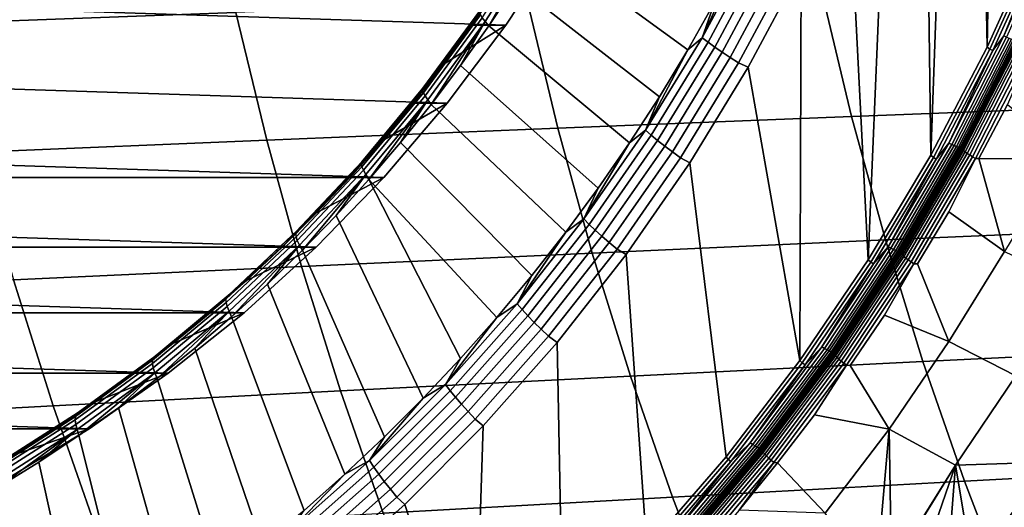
# Model space of a CAD drawing. Header units: metres. Extents: x -240 to 45, y -77 to 27.
# Tile 121 of 256: x -211.35 to -206.27, y -7.27 to -4.75. Entities that reach past the tile are written whole.
import ezdxf

# ---------------------------------------------------------------- set-up
doc = ezdxf.new("R2010")
doc.units = ezdxf.units.M
doc.layers.add('solid_102011X2', color=7, linetype='CONTINUOUS')

msp = doc.modelspace()

# ---------------------------------------------------------------- linework, layer by layer
at = {"layer": 'solid_102011X2'}
for points in [[(-206.096558, -4.31425, 269.583679), (-206.356461, -4.889122, 269.648468), (-206.269104, 0, 269.626678), (-206.096664, 4.31451, 269.583679)], [(-206.356461, -4.889122, 269.648468), (-206.285507, -0.576279, 269.630768), (-206.269104, 0, 269.626678)], [(-206.356461, -4.889122, 269.648468), (-206.334976, -1.15328, 269.643097), (-206.285507, -0.576279, 269.630768)], [(-206.356461, -4.889122, 269.648468), (-206.417679, -1.728355, 269.663727), (-206.334976, -1.15328, 269.643097)], [(-206.356461, -4.889122, 269.648468), (-206.648361, -5.447423, 269.721252), (-206.533539, -2.298811, 269.692627), (-206.417679, -1.728355, 269.663727)], [(-206.648361, -5.447423, 269.721252), (-206.68222, -2.861959, 269.729675), (-206.533539, -2.298811, 269.692627)], [(-206.648361, -5.447423, 269.721252), (-206.971268, -5.987297, 269.801758), (-206.863113, -3.415148, 269.77478), (-206.68222, -2.861959, 269.729675)], [(-206.971268, -5.987297, 269.801758), (-207.075378, -3.955918, 269.827698), (-206.863113, -3.415148, 269.77478)], [(-222.129181, -3.914308, 276.087494), (-208.564392, -4.353688, 272.705414), (-208.842621, -4.77562, 272.77478), (-221.87706, -4.353688, 276.024628)], [(-206.971268, -5.987297, 269.801758), (-207.324112, -6.5069, 269.88974), (-207.318176, -4.482361, 269.888245), (-207.075378, -3.955918, 269.827698)], [(-210.37674, -4.043189, 316.016083), (-211.871918, -4.090162, 314.424133), (-211.731247, -4.76506, 314.316742), (-210.23822, -4.710312, 315.909393)], [(-208.65802, -4.354362, 271.617218), (-208.531143, -4.135729, 271.585602), (-207.76297, -4.656312, 270.150085), (-207.903091, -4.903543, 270.185028)], [(-206.019211, -4.262773, 269.578217), (-206.271301, -4.831621, 269.641052), (-206.065979, -4.331073, 269.582275)], [(-206.004013, -4.268335, 269.584747), (-206.256439, -4.837925, 269.647675), (-206.271301, -4.831621, 269.641052), (-206.019211, -4.262773, 269.578217)], [(-208.678726, -4.334686, 271.665466), (-208.950531, -4.757438, 271.733246), (-208.965164, -4.738674, 271.784058), (-208.694443, -4.31759, 271.716583)], [(-206.342514, -4.899939, 269.646545), (-206.356461, -4.889122, 269.648468), (-206.096558, -4.31425, 269.583679), (-206.082092, -4.324397, 269.581635)], [(-221.87706, -4.353688, 276.024628), (-208.842621, -4.77562, 272.77478), (-209.146301, -5.17911, 272.850494), (-221.598831, -4.77562, 275.955261)], [(-209.018112, -4.775773, 272.071381), (-208.842621, -4.77562, 272.77478), (-208.564392, -4.353688, 272.705414), (-208.875702, -4.566947, 272.035889)], [(-208.678726, -4.334686, 271.665466), (-208.931046, -4.779027, 271.685303), (-208.950531, -4.757438, 271.733246)], [(-208.678726, -4.334686, 271.665466), (-208.791367, -4.568862, 271.650482), (-208.931046, -4.779027, 271.685303)], [(-208.791367, -4.568862, 271.650482), (-208.65802, -4.354362, 271.617218), (-207.903091, -4.903543, 270.185028), (-208.050385, -5.146298, 270.221741)], [(-207.828949, -4.841244, 270.128204), (-207.630173, -4.404831, 270.116974), (-207.564636, -4.347135, 270.062317)], [(-207.828949, -4.841244, 270.128204), (-207.564636, -4.347135, 270.062317), (-207.533005, -4.36803, 270.020935), (-207.798584, -4.864513, 270.087128)], [(-207.798584, -4.864513, 270.087128), (-207.533005, -4.36803, 270.020935), (-207.497177, -4.390456, 269.983978), (-207.76413, -4.889489, 270.050537)], [(-206.065979, -4.331073, 269.582275), (-206.326797, -4.907503, 269.647308), (-206.342514, -4.899939, 269.646545), (-206.082092, -4.324397, 269.581635)], [(-206.271301, -4.831621, 269.641052), (-206.326797, -4.907503, 269.647308), (-206.065979, -4.331073, 269.582275)], [(-207.828949, -4.841244, 270.128204), (-207.76297, -4.656312, 270.150085), (-207.630173, -4.404831, 270.116974)], [(-207.76413, -4.889489, 270.050537), (-207.497177, -4.390456, 269.983978), (-207.457626, -4.414132, 269.951965), (-207.726013, -4.915855, 270.01889)], [(-207.726013, -4.915855, 270.01889), (-207.457626, -4.414132, 269.951965), (-207.414825, -4.438758, 269.925293), (-207.684708, -4.943281, 269.992584)], [(-207.684708, -4.943281, 269.992584), (-207.414825, -4.438758, 269.925293), (-207.369339, -4.464025, 269.904236), (-207.640762, -4.971419, 269.971924)], [(-207.640762, -4.971419, 269.971924), (-207.369339, -4.464025, 269.904236), (-207.318176, -4.482361, 269.888245), (-207.59079, -4.992959, 269.956207)], [(-207.324112, -6.5069, 269.88974), (-207.59079, -4.992959, 269.956207), (-207.318176, -4.482361, 269.888245)], [(-208.972504, -4.696211, 272.002594), (-209.018112, -4.775773, 272.071381), (-208.875702, -4.566947, 272.035889)], [(-208.931046, -4.779027, 271.685303), (-208.791367, -4.568862, 271.650482), (-208.050385, -5.146298, 270.221741), (-208.204712, -5.384357, 270.260223)], [(-205.67717, -4.551639, 320.711212), (-207.211548, -4.60364, 319.108429), (-207.057144, -5.248481, 318.986847), (-205.525391, -5.189185, 320.590149)], [(-207.211548, -4.60364, 319.108429), (-208.731979, -4.656518, 317.506927), (-208.574997, -5.308784, 317.384735), (-207.057144, -5.248481, 318.986847)], [(-208.731979, -4.656518, 317.506927), (-210.23822, -4.710312, 315.909393), (-210.078705, -5.370137, 315.786499), (-208.574997, -5.308784, 317.384735)], [(-207.828949, -4.841244, 270.128204), (-207.903091, -4.903543, 270.185028), (-207.76297, -4.656312, 270.150085)], [(-210.23822, -4.710312, 315.909393), (-211.731247, -4.76506, 314.316742), (-211.569275, -5.432588, 314.193085), (-210.078705, -5.370137, 315.786499)], [(-208.979233, -4.710591, 271.891663), (-209.272858, -5.111311, 271.964874), (-209.27153, -5.101584, 272.020111), (-208.97847, -4.701626, 271.947052)], [(-208.974777, -4.722993, 271.837097), (-209.269165, -5.124768, 271.910492), (-209.272858, -5.111311, 271.964874), (-208.979233, -4.710591, 271.891663)], [(-208.97847, -4.701626, 271.947052), (-209.27153, -5.101584, 272.020111), (-209.265228, -5.095707, 272.075592), (-208.972504, -4.696211, 272.002594)], [(-208.965164, -4.738674, 271.784058), (-209.260544, -5.141783, 271.857727), (-209.269165, -5.124768, 271.910492), (-208.974777, -4.722993, 271.837097)], [(-208.972504, -4.696211, 272.002594), (-209.265228, -5.095707, 272.075592), (-209.018112, -4.775773, 272.071381)], [(-221.598831, -4.77562, 275.955261), (-209.146301, -5.17911, 272.850494), (-209.473938, -5.5621, 272.93219), (-221.295135, -5.17911, 275.879547)], [(-209.166809, -4.979886, 272.108459), (-209.321655, -5.179083, 272.147064), (-209.146301, -5.17911, 272.850494), (-208.842621, -4.77562, 272.77478)], [(-209.265228, -5.095707, 272.075592), (-209.166809, -4.979886, 272.108459), (-209.018112, -4.775773, 272.071381)], [(-208.950531, -4.757438, 271.733246), (-209.24707, -5.162143, 271.80719), (-209.260544, -5.141783, 271.857727), (-208.965164, -4.738674, 271.784058)], [(-208.950531, -4.757438, 271.733246), (-209.228928, -5.185563, 271.759583), (-209.24707, -5.162143, 271.80719)], [(-208.950531, -4.757438, 271.733246), (-209.07695, -4.984659, 271.72168), (-209.228928, -5.185563, 271.759583)], [(-209.018112, -4.775773, 272.071381), (-209.166809, -4.979886, 272.108459), (-208.842621, -4.77562, 272.77478)], [(-208.950531, -4.757438, 271.733246), (-208.931046, -4.779027, 271.685303), (-209.07695, -4.984659, 271.72168)], [(-209.07695, -4.984659, 271.72168), (-208.931046, -4.779027, 271.685303), (-208.204712, -5.384357, 270.260223), (-208.365967, -5.617503, 270.300415)], [(-206.271301, -4.831621, 269.641052), (-206.554474, -5.384714, 269.71167), (-206.326797, -4.907503, 269.647308)], [(-206.256439, -4.837925, 269.647675), (-206.539978, -5.39174, 269.718384), (-206.554474, -5.384714, 269.71167), (-206.271301, -4.831621, 269.641052)], [(-208.121201, -5.318347, 270.20108), (-207.903091, -4.903543, 270.185028), (-207.828949, -4.841244, 270.128204)], [(-208.121201, -5.318347, 270.20108), (-207.828949, -4.841244, 270.128204), (-207.798584, -4.864513, 270.087128), (-208.092239, -5.34391, 270.160339)], [(-208.092239, -5.34391, 270.160339), (-207.798584, -4.864513, 270.087128), (-207.76413, -4.889489, 270.050537), (-208.059296, -5.371347, 270.124146)], [(-206.242706, -4.843366, 269.656982), (-206.526581, -5.397804, 269.727753), (-206.539978, -5.39174, 269.718384), (-206.256439, -4.837925, 269.647675)], [(-206.230545, -4.847777, 269.668671), (-206.514679, -5.402719, 269.739532), (-206.526581, -5.397804, 269.727753), (-206.242706, -4.843366, 269.656982)], [(-206.220306, -4.851025, 269.682434), (-206.504623, -5.406338, 269.753326), (-206.514679, -5.402719, 269.739532), (-206.230545, -4.847777, 269.668671)], [(-206.212311, -4.853009, 269.697815), (-206.49675, -5.40855, 269.768738), (-206.504623, -5.406338, 269.753326), (-206.220306, -4.851025, 269.682434)], [(-206.212311, -4.853009, 269.697815), (-206.43988, -5.314343, 269.772339), (-206.49675, -5.40855, 269.768738)], [(-206.203232, -4.858021, 269.706665), (-206.488022, -5.414125, 269.777924), (-206.487976, -5.411654, 269.796143), (-206.203308, -4.855802, 269.724945)], [(-206.200104, -4.861633, 269.688904), (-206.485107, -5.41815, 269.760193), (-206.488022, -5.414125, 269.777924), (-206.203232, -4.858021, 269.706665)], [(-206.203308, -4.855802, 269.724945), (-206.487976, -5.411654, 269.796143), (-206.239761, -4.936791, 269.75293)], [(-206.194031, -4.866516, 269.672241), (-206.479324, -5.423591, 269.743591), (-206.485107, -5.41815, 269.760193), (-206.200104, -4.861633, 269.688904)], [(-206.185242, -4.872504, 269.657227), (-206.470886, -5.430264, 269.728699), (-206.479324, -5.423591, 269.743591), (-206.194031, -4.866516, 269.672241)], [(-206.174011, -4.879395, 269.644409), (-206.460052, -5.437944, 269.715942), (-206.470886, -5.430264, 269.728699), (-206.185242, -4.872504, 269.657227)], [(-206.160721, -4.886956, 269.634186), (-206.447205, -5.44637, 269.705841), (-206.460052, -5.437944, 269.715942), (-206.174011, -4.879395, 269.644409)], [(-206.212311, -4.853009, 269.697815), (-206.341644, -5.12658, 269.747833), (-206.43988, -5.314343, 269.772339)], [(-206.212311, -4.853009, 269.697815), (-206.246964, -4.936886, 269.724213), (-206.341644, -5.12658, 269.747833)], [(-208.121201, -5.318347, 270.20108), (-208.050385, -5.146298, 270.221741), (-207.903091, -4.903543, 270.185028)], [(-208.059296, -5.371347, 270.124146), (-207.76413, -4.889489, 270.050537), (-207.726013, -4.915855, 270.01889), (-208.022766, -5.400312, 270.092865)], [(-208.022766, -5.400312, 270.092865), (-207.726013, -4.915855, 270.01889), (-207.684708, -4.943281, 269.992584), (-207.983124, -5.43044, 270.066986)], [(-206.634964, -5.458902, 269.719482), (-206.648361, -5.447423, 269.721252), (-206.356461, -4.889122, 269.648468), (-206.342514, -4.899939, 269.646545)], [(-206.326797, -4.907503, 269.647308), (-206.619705, -5.467329, 269.720337), (-206.634964, -5.458902, 269.719482), (-206.342514, -4.899939, 269.646545)], [(-206.554474, -5.384714, 269.71167), (-206.619705, -5.467329, 269.720337), (-206.326797, -4.907503, 269.647308)], [(-206.145828, -4.894931, 269.626892), (-206.432785, -5.455258, 269.698669), (-206.447205, -5.44637, 269.705841), (-206.160721, -4.886956, 269.634186)], [(-206.129837, -4.90305, 269.622803), (-206.417267, -5.464306, 269.694702), (-206.432785, -5.455258, 269.698669), (-206.145828, -4.894931, 269.626892)], [(-206.417267, -5.464306, 269.694702), (-206.129837, -4.90305, 269.622803), (-206.251709, -5.185751, 269.656036), (-206.39917, -5.464636, 269.692963)], [(-209.265228, -5.095707, 272.075592), (-209.321655, -5.179083, 272.147064), (-209.166809, -4.979886, 272.108459)], [(-209.228928, -5.185563, 271.759583), (-209.07695, -4.984659, 271.72168), (-208.365967, -5.617503, 270.300415), (-208.533966, -5.845523, 270.342316)], [(-207.983124, -5.43044, 270.066986), (-207.684708, -4.943281, 269.992584), (-207.640762, -4.971419, 269.971924), (-207.940872, -5.461352, 270.046753)], [(-207.940872, -5.461352, 270.046753), (-207.640762, -4.971419, 269.971924), (-207.59079, -4.992959, 269.956207), (-207.892365, -5.486174, 270.031403)], [(-206.487976, -5.411654, 269.796143), (-206.334427, -5.126479, 269.776581), (-206.239761, -4.936791, 269.75293)], [(-206.239761, -4.936791, 269.75293), (-206.334427, -5.126479, 269.776581), (-206.341644, -5.12658, 269.747833), (-206.246964, -4.936886, 269.724213)], [(-207.324112, -6.5069, 269.88974), (-207.705658, -7.004471, 269.984863), (-207.892365, -5.486174, 270.031403), (-207.59079, -4.992959, 269.956207)], [(-209.272858, -5.111311, 271.964874), (-209.589859, -5.492642, 272.043915), (-209.587921, -5.482189, 272.098999), (-209.27153, -5.101584, 272.020111)], [(-209.269165, -5.124768, 271.910492), (-209.587006, -5.507102, 271.989746), (-209.589859, -5.492642, 272.043915), (-209.272858, -5.111311, 271.964874)], [(-209.27153, -5.101584, 272.020111), (-209.587921, -5.482189, 272.098999), (-209.581268, -5.475874, 272.154388), (-209.265228, -5.095707, 272.075592)], [(-209.260544, -5.141783, 271.857727), (-209.579437, -5.525387, 271.937225), (-209.587006, -5.507102, 271.989746), (-209.269165, -5.124768, 271.910492)], [(-209.265228, -5.095707, 272.075592), (-209.581268, -5.475874, 272.154388), (-209.321655, -5.179083, 272.147064)], [(-206.487976, -5.411654, 269.796143), (-206.432632, -5.314239, 269.801147), (-206.334427, -5.126479, 269.776581)], [(-206.334427, -5.126479, 269.776581), (-206.432632, -5.314239, 269.801147), (-206.43988, -5.314343, 269.772339), (-206.341644, -5.12658, 269.747833)], [(-221.295135, -5.17911, 275.879547), (-209.473938, -5.5621, 272.93219), (-220.967514, -5.5621, 275.797852)], [(-209.482498, -5.373171, 272.187164), (-209.649185, -5.561955, 272.228729), (-209.473938, -5.5621, 272.93219), (-209.146301, -5.17911, 272.850494)], [(-209.581268, -5.475874, 272.154388), (-209.482498, -5.373171, 272.187164), (-209.321655, -5.179083, 272.147064)], [(-209.24707, -5.162143, 271.80719), (-209.567215, -5.547266, 271.886993), (-209.579437, -5.525387, 271.937225), (-209.260544, -5.141783, 271.857727)], [(-209.24707, -5.162143, 271.80719), (-209.550537, -5.572432, 271.839752), (-209.567215, -5.547266, 271.886993)], [(-209.24707, -5.162143, 271.80719), (-209.386841, -5.381549, 271.79895), (-209.550537, -5.572432, 271.839752)], [(-209.321655, -5.179083, 272.147064), (-209.482498, -5.373171, 272.187164), (-209.146301, -5.17911, 272.850494)], [(-209.24707, -5.162143, 271.80719), (-209.228928, -5.185563, 271.759583), (-209.386841, -5.381549, 271.79895)], [(-209.386841, -5.381549, 271.79895), (-209.228928, -5.185563, 271.759583), (-208.533966, -5.845523, 270.342316), (-208.708588, -6.06821, 270.385834)], [(-208.121201, -5.318347, 270.20108), (-208.204712, -5.384357, 270.260223), (-208.050385, -5.146298, 270.221741)], [(-205.993622, -5.397877, 269.666412), (-206.002914, -5.465394, 269.673492), (-206.39917, -5.464636, 269.692963), (-206.251709, -5.185751, 269.656036)], [(-205.525391, -5.189185, 320.590149), (-207.057144, -5.248481, 318.986847), (-206.88266, -5.885174, 318.849426), (-205.353897, -5.81867, 320.453339)], [(-207.057144, -5.248481, 318.986847), (-208.574997, -5.308784, 317.384735), (-208.397598, -5.952814, 317.246674), (-206.88266, -5.885174, 318.849426)], [(-208.574997, -5.308784, 317.384735), (-210.078705, -5.370137, 315.786499), (-209.898453, -6.021642, 315.647614), (-208.397598, -5.952814, 317.246674)], [(-208.440353, -5.77677, 270.28064), (-208.204712, -5.384357, 270.260223), (-208.121201, -5.318347, 270.20108)], [(-208.440353, -5.77677, 270.28064), (-208.121201, -5.318347, 270.20108), (-208.092239, -5.34391, 270.160339), (-208.412933, -5.804536, 270.240326)], [(-206.432632, -5.314239, 269.801147), (-206.534363, -5.5, 269.826599), (-206.541641, -5.500105, 269.797699), (-206.43988, -5.314343, 269.772339)], [(-206.49675, -5.40855, 269.768738), (-206.43988, -5.314343, 269.772339), (-206.541641, -5.500105, 269.797699)], [(-206.487976, -5.411654, 269.796143), (-206.534363, -5.5, 269.826599), (-206.432632, -5.314239, 269.801147)], [(-210.078705, -5.370137, 315.786499), (-211.569275, -5.432588, 314.193085), (-211.386246, -6.09171, 314.053345), (-209.898453, -6.021642, 315.647614)], [(-209.581268, -5.475874, 272.154388), (-209.649185, -5.561955, 272.228729), (-209.482498, -5.373171, 272.187164)], [(-209.550537, -5.572432, 271.839752), (-209.386841, -5.381549, 271.79895), (-208.708588, -6.06821, 270.385834), (-208.889633, -6.28536, 270.431)], [(-208.440353, -5.77677, 270.28064), (-208.365967, -5.617503, 270.300415), (-208.204712, -5.384357, 270.260223)], [(-208.412933, -5.804536, 270.240326), (-208.092239, -5.34391, 270.160339), (-208.059296, -5.371347, 270.124146), (-208.381622, -5.834338, 270.204498)], [(-208.381622, -5.834338, 270.204498), (-208.059296, -5.371347, 270.124146), (-208.022766, -5.400312, 270.092865), (-208.346848, -5.865799, 270.173676)], [(-206.554474, -5.384714, 269.71167), (-206.867844, -5.92024, 269.789795), (-206.619705, -5.467329, 269.720337)], [(-206.539978, -5.39174, 269.718384), (-206.853745, -5.927965, 269.7966), (-206.867844, -5.92024, 269.789795), (-206.554474, -5.384714, 269.71167)], [(-208.346848, -5.865799, 270.173676), (-208.022766, -5.400312, 270.092865), (-207.983124, -5.43044, 270.066986), (-208.309006, -5.898525, 270.148224)], [(-208.309006, -5.898525, 270.148224), (-207.983124, -5.43044, 270.066986), (-207.940872, -5.461352, 270.046753), (-208.2686, -5.932101, 270.128448)], [(-206.526581, -5.397804, 269.727753), (-206.840698, -5.934632, 269.806061), (-206.853745, -5.927965, 269.7966), (-206.539978, -5.39174, 269.718384)], [(-206.514679, -5.402719, 269.739532), (-206.829086, -5.940037, 269.817902), (-206.840698, -5.934632, 269.806061), (-206.526581, -5.397804, 269.727753)], [(-206.504623, -5.406338, 269.753326), (-206.819244, -5.944016, 269.831757), (-206.829086, -5.940037, 269.817902), (-206.514679, -5.402719, 269.739532)], [(-206.49675, -5.40855, 269.768738), (-206.811493, -5.946446, 269.847198), (-206.819244, -5.944016, 269.831757), (-206.504623, -5.406338, 269.753326)], [(-206.49675, -5.40855, 269.768738), (-206.755524, -5.865353, 269.851013), (-206.811493, -5.946446, 269.847198)], [(-206.488022, -5.414125, 269.777924), (-206.803131, -5.952561, 269.85672), (-206.802948, -5.949845, 269.874908), (-206.487976, -5.411654, 269.796143)], [(-206.485107, -5.41815, 269.760193), (-206.800461, -5.956985, 269.83905), (-206.803131, -5.952561, 269.85672), (-206.488022, -5.414125, 269.777924)], [(-206.487976, -5.411654, 269.796143), (-206.802948, -5.949845, 269.874908), (-206.534363, -5.5, 269.826599)], [(-206.479324, -5.423591, 269.743591), (-206.794998, -5.962966, 269.82254), (-206.800461, -5.956985, 269.83905), (-206.485107, -5.41815, 269.760193)], [(-206.470886, -5.430264, 269.728699), (-206.786942, -5.970302, 269.807709), (-206.794998, -5.962966, 269.82254), (-206.479324, -5.423591, 269.743591)], [(-206.460052, -5.437944, 269.715942), (-206.77655, -5.978744, 269.795105), (-206.786942, -5.970302, 269.807709), (-206.470886, -5.430264, 269.728699)], [(-206.447205, -5.44637, 269.705841), (-206.764206, -5.988008, 269.785095), (-206.77655, -5.978744, 269.795105), (-206.460052, -5.437944, 269.715942)], [(-206.49675, -5.40855, 269.768738), (-206.646866, -5.683798, 269.823944), (-206.755524, -5.865353, 269.851013)], [(-206.49675, -5.40855, 269.768738), (-206.541641, -5.500105, 269.797699), (-206.646866, -5.683798, 269.823944)], [(-209.589859, -5.492642, 272.043915), (-209.929031, -5.853138, 272.128479), (-209.926453, -5.841998, 272.183411), (-209.587921, -5.482189, 272.098999)], [(-209.587006, -5.507102, 271.989746), (-209.927078, -5.868547, 272.074524), (-209.929031, -5.853138, 272.128479), (-209.589859, -5.492642, 272.043915)], [(-209.587921, -5.482189, 272.098999), (-209.926453, -5.841998, 272.183411), (-209.919403, -5.835269, 272.238678), (-209.581268, -5.475874, 272.154388)], [(-209.581268, -5.475874, 272.154388), (-209.919403, -5.835269, 272.238678), (-209.649185, -5.561955, 272.228729)], [(-208.2686, -5.932101, 270.128448), (-207.940872, -5.461352, 270.046753), (-207.892365, -5.486174, 270.031403), (-208.221924, -5.960298, 270.113586)], [(-207.705658, -7.004471, 269.984863), (-208.114639, -7.478323, 270.086823), (-208.221924, -5.960298, 270.113586), (-207.892365, -5.486174, 270.031403)], [(-206.95845, -5.999393, 269.80014), (-206.971268, -5.987297, 269.801758), (-206.648361, -5.447423, 269.721252), (-206.634964, -5.458902, 269.719482)], [(-206.619705, -5.467329, 269.720337), (-206.943695, -6.008654, 269.801117), (-206.95845, -5.999393, 269.80014), (-206.634964, -5.458902, 269.719482)], [(-206.867844, -5.92024, 269.789795), (-206.943695, -6.008654, 269.801117), (-206.619705, -5.467329, 269.720337)], [(-206.432785, -5.455258, 269.698669), (-206.750305, -5.997778, 269.778046), (-206.764206, -5.988008, 269.785095), (-206.447205, -5.44637, 269.705841)], [(-206.417267, -5.464306, 269.694702), (-206.735306, -6.007727, 269.774231), (-206.750305, -5.997778, 269.778046), (-206.432785, -5.455258, 269.698669)], [(-206.735306, -6.007727, 269.774231), (-206.417267, -5.464306, 269.694702), (-206.554276, -5.739023, 269.73175), (-206.716888, -6.008701, 269.7724)], [(-206.417267, -5.464306, 269.694702), (-206.39917, -5.464636, 269.692963), (-206.267258, -5.944389, 269.740326), (-206.554276, -5.739023, 269.73175)], [(-206.007538, -5.515295, 269.678528), (-206.267258, -5.944389, 269.740326), (-206.39917, -5.464636, 269.692963), (-206.002914, -5.465394, 269.673492)], [(-209.579437, -5.525387, 271.937225), (-209.920624, -5.888031, 272.022308), (-209.927078, -5.868547, 272.074524), (-209.587006, -5.507102, 271.989746)], [(-209.567215, -5.547266, 271.886993), (-209.90976, -5.911346, 271.972412), (-209.920624, -5.888031, 272.022308), (-209.579437, -5.525387, 271.937225)], [(-206.802948, -5.949845, 269.874908), (-206.639572, -5.683694, 269.852905), (-206.534363, -5.5, 269.826599)], [(-206.534363, -5.5, 269.826599), (-206.639572, -5.683694, 269.852905), (-206.646866, -5.683798, 269.823944), (-206.541641, -5.500105, 269.797699)], [(-220.967514, -5.5621, 275.797852), (-209.473938, -5.5621, 272.93219), (-209.823868, -5.922756, 273.01944)], [(-220.967514, -5.5621, 275.797852), (-209.823868, -5.922756, 273.01944), (-220.617569, -5.922756, 275.710602)], [(-209.99939, -5.922879, 272.31604), (-209.823868, -5.922756, 273.01944), (-209.473938, -5.5621, 272.93219), (-209.821533, -5.745252, 272.271698)], [(-209.919403, -5.835269, 272.238678), (-209.821533, -5.745252, 272.271698), (-209.649185, -5.561955, 272.228729)], [(-209.567215, -5.547266, 271.886993), (-209.894638, -5.938165, 271.925537), (-209.90976, -5.911346, 271.972412)], [(-209.567215, -5.547266, 271.886993), (-209.719849, -5.758029, 271.881958), (-209.894638, -5.938165, 271.925537)], [(-209.649185, -5.561955, 272.228729), (-209.821533, -5.745252, 272.271698), (-209.473938, -5.5621, 272.93219)], [(-209.567215, -5.547266, 271.886993), (-209.550537, -5.572432, 271.839752), (-209.719849, -5.758029, 271.881958)], [(-209.550537, -5.572432, 271.839752), (-209.076981, -6.496776, 270.477692), (-209.270432, -6.702265, 270.52594), (-209.719849, -5.758029, 271.881958)], [(-209.550537, -5.572432, 271.839752), (-208.889633, -6.28536, 270.431), (-209.076981, -6.496776, 270.477692)], [(-208.440353, -5.77677, 270.28064), (-208.533966, -5.845523, 270.342316), (-208.365967, -5.617503, 270.300415)], [(-206.802948, -5.949845, 269.874908), (-206.748215, -5.865249, 269.880066), (-206.639572, -5.683694, 269.852905)], [(-206.639572, -5.683694, 269.852905), (-206.748215, -5.865249, 269.880066), (-206.755524, -5.865353, 269.851013), (-206.646866, -5.683798, 269.823944)], [(-209.919403, -5.835269, 272.238678), (-209.99939, -5.922879, 272.31604), (-209.821533, -5.745252, 272.271698)], [(-206.554932, -6.409925, 269.812805), (-206.716888, -6.008701, 269.7724), (-206.554276, -5.739023, 269.73175), (-206.267258, -5.944389, 269.740326)], [(-209.719849, -5.758029, 271.881958), (-209.270432, -6.702265, 270.52594), (-209.469803, -6.901639, 270.575653), (-209.894638, -5.938165, 271.925537)], [(-208.785309, -6.214902, 270.366638), (-208.533966, -5.845523, 270.342316), (-208.440353, -5.77677, 270.28064)], [(-208.785309, -6.214902, 270.366638), (-208.440353, -5.77677, 270.28064), (-208.412933, -5.804536, 270.240326), (-208.759537, -6.244774, 270.326721)], [(-209.929031, -5.853138, 272.128479), (-210.289093, -6.19143, 272.218231), (-210.285843, -6.179647, 272.27301), (-209.926453, -5.841998, 272.183411)], [(-209.926453, -5.841998, 272.183411), (-210.285843, -6.179647, 272.27301), (-210.278366, -6.172529, 272.328186), (-209.919403, -5.835269, 272.238678)], [(-209.919403, -5.835269, 272.238678), (-210.278366, -6.172529, 272.328186), (-209.99939, -5.922879, 272.31604)], [(-208.785309, -6.214902, 270.366638), (-208.708588, -6.06821, 270.385834), (-208.533966, -5.845523, 270.342316)], [(-208.759537, -6.244774, 270.326721), (-208.412933, -5.804536, 270.240326), (-208.381622, -5.834338, 270.204498), (-208.730011, -6.276836, 270.291382)], [(-208.730011, -6.276836, 270.291382), (-208.381622, -5.834338, 270.204498), (-208.346848, -5.865799, 270.173676), (-208.697098, -6.310684, 270.261017)], [(-205.353897, -5.81867, 320.453339), (-206.88266, -5.885174, 318.849426), (-206.68837, -6.512724, 318.696442), (-205.162918, -6.439111, 320.301025)], [(-209.927078, -5.868547, 272.074524), (-210.288086, -6.20773, 272.164551), (-210.289093, -6.19143, 272.218231), (-209.929031, -5.853138, 272.128479)], [(-209.920624, -5.888031, 272.022308), (-210.282837, -6.228341, 272.11261), (-210.288086, -6.20773, 272.164551), (-209.927078, -5.868547, 272.074524)], [(-209.90976, -5.911346, 271.972412), (-210.273407, -6.253003, 272.06308), (-210.282837, -6.228341, 272.11261), (-209.920624, -5.888031, 272.022308)], [(-208.697098, -6.310684, 270.261017), (-208.346848, -5.865799, 270.173676), (-208.309006, -5.898525, 270.148224), (-208.661224, -6.345891, 270.236053)], [(-208.661224, -6.345891, 270.236053), (-208.309006, -5.898525, 270.148224), (-208.2686, -5.932101, 270.128448), (-208.622833, -6.382013, 270.216766)], [(-206.88266, -5.885174, 318.849426), (-208.397598, -5.952814, 317.246674), (-208.200043, -6.587604, 317.092896), (-206.68837, -6.512724, 318.696442)], [(-206.748215, -5.865249, 269.880066), (-206.860245, -6.044599, 269.908081), (-206.867569, -6.0447, 269.878967), (-206.755524, -5.865353, 269.851013)], [(-206.811493, -5.946446, 269.847198), (-206.755524, -5.865353, 269.851013), (-206.867569, -6.0447, 269.878967)], [(-206.802948, -5.949845, 269.874908), (-206.860245, -6.044599, 269.908081), (-206.748215, -5.865249, 269.880066)], [(-220.617569, -5.922756, 275.710602), (-209.823868, -5.922756, 273.01944), (-210.195511, -6.260428, 273.112091)], [(-220.617569, -5.922756, 275.710602), (-210.195511, -6.260428, 273.112091), (-220.245941, -6.260428, 275.61795)], [(-210.182556, -6.09466, 272.361725), (-210.37088, -6.260427, 272.408661), (-210.195511, -6.260428, 273.112091), (-209.823868, -5.922756, 273.01944)], [(-210.278366, -6.172529, 272.328186), (-210.182556, -6.09466, 272.361725), (-209.99939, -5.922879, 272.31604)], [(-209.90976, -5.911346, 271.972412), (-210.259933, -6.281374, 272.016632), (-210.273407, -6.253003, 272.06308)], [(-209.90976, -5.911346, 271.972412), (-210.074722, -6.112669, 271.970459), (-210.259933, -6.281374, 272.016632)], [(-209.99939, -5.922879, 272.31604), (-210.182556, -6.09466, 272.361725), (-209.823868, -5.922756, 273.01944)], [(-209.90976, -5.911346, 271.972412), (-209.894638, -5.938165, 271.925537), (-210.074722, -6.112669, 271.970459)], [(-209.894638, -5.938165, 271.925537), (-209.469803, -6.901639, 270.575653), (-209.674942, -7.094716, 270.626801), (-210.074722, -6.112669, 271.970459)], [(-208.622833, -6.382013, 270.216766), (-208.2686, -5.932101, 270.128448), (-208.221924, -5.960298, 270.113586), (-208.578232, -6.413524, 270.202423)], [(-206.867844, -5.92024, 269.789795), (-207.210342, -6.436452, 269.875183), (-206.943695, -6.008654, 269.801117)], [(-206.853745, -5.927965, 269.7966), (-207.196716, -6.444851, 269.882111), (-207.210342, -6.436452, 269.875183), (-206.867844, -5.92024, 269.789795)], [(-206.840698, -5.934632, 269.806061), (-207.184036, -6.452099, 269.891663), (-207.196716, -6.444851, 269.882111), (-206.853745, -5.927965, 269.7966)], [(-206.829086, -5.940037, 269.817902), (-207.172729, -6.457975, 269.903595), (-207.184036, -6.452099, 269.891663), (-206.840698, -5.934632, 269.806061)], [(-206.819244, -5.944016, 269.831757), (-207.163132, -6.462301, 269.917511), (-207.172729, -6.457975, 269.903595), (-206.829086, -5.940037, 269.817902)], [(-206.811493, -5.946446, 269.847198), (-207.155518, -6.464944, 269.932983), (-207.163132, -6.462301, 269.917511), (-206.819244, -5.944016, 269.831757)], [(-206.811493, -5.946446, 269.847198), (-207.1017, -6.39651, 269.937347), (-207.155518, -6.464944, 269.932983)], [(-206.803131, -5.952561, 269.85672), (-207.147598, -6.471554, 269.942749), (-207.147247, -6.468603, 269.960907), (-206.802948, -5.949845, 269.874908)], [(-206.802948, -5.949845, 269.874908), (-207.147247, -6.468603, 269.960907), (-206.860245, -6.044599, 269.908081)], [(-206.811493, -5.946446, 269.847198), (-206.982986, -6.221775, 269.907745), (-207.1017, -6.39651, 269.937347)], [(-206.811493, -5.946446, 269.847198), (-206.867569, -6.0447, 269.878967), (-206.982986, -6.221775, 269.907745)], [(-205.917908, -6.111192, 269.720459), (-206.208038, -6.58657, 269.794067), (-206.554932, -6.409925, 269.812805), (-206.267258, -5.944389, 269.740326)], [(-208.397598, -5.952814, 317.246674), (-209.898453, -6.021642, 315.647614), (-209.697723, -6.66381, 315.492981), (-208.200043, -6.587604, 317.092896)], [(-208.114639, -7.478323, 270.086823), (-208.549667, -7.926853, 270.195282), (-208.578232, -6.413524, 270.202423), (-208.221924, -5.960298, 270.113586)], [(-207.31189, -6.519579, 269.888245), (-207.324112, -6.5069, 269.88974), (-206.971268, -5.987297, 269.801758), (-206.95845, -5.999393, 269.80014)], [(-206.943695, -6.008654, 269.801117), (-207.297684, -6.529644, 269.889374), (-207.31189, -6.519579, 269.888245), (-206.95845, -5.999393, 269.80014)], [(-206.800461, -5.956985, 269.83905), (-207.145172, -6.476362, 269.925171), (-207.147598, -6.471554, 269.942749), (-206.803131, -5.952561, 269.85672)], [(-206.794998, -5.962966, 269.82254), (-207.14006, -6.482863, 269.908722), (-207.145172, -6.476362, 269.925171), (-206.800461, -5.956985, 269.83905)], [(-206.786942, -5.970302, 269.807709), (-207.132431, -6.490837, 269.894012), (-207.14006, -6.482863, 269.908722), (-206.794998, -5.962966, 269.82254)], [(-206.77655, -5.978744, 269.795105), (-207.122528, -6.500015, 269.8815), (-207.132431, -6.490837, 269.894012), (-206.786942, -5.970302, 269.807709)], [(-206.764206, -5.988008, 269.785095), (-207.110718, -6.510086, 269.871643), (-207.122528, -6.500015, 269.8815), (-206.77655, -5.978744, 269.795105)], [(-206.750305, -5.997778, 269.778046), (-207.097382, -6.520708, 269.864746), (-207.110718, -6.510086, 269.871643), (-206.764206, -5.988008, 269.785095)], [(-206.735306, -6.007727, 269.774231), (-207.082962, -6.531524, 269.861053), (-207.097382, -6.520708, 269.864746), (-206.750305, -5.997778, 269.778046)], [(-209.898453, -6.021642, 315.647614), (-211.386246, -6.09171, 314.053345), (-211.182404, -6.741401, 313.897705), (-209.697723, -6.66381, 315.492981)], [(-207.210342, -6.436452, 269.875183), (-207.297684, -6.529644, 269.889374), (-206.943695, -6.008654, 269.801117)], [(-207.147247, -6.468603, 269.960907), (-206.975647, -6.221676, 269.93692), (-206.860245, -6.044599, 269.908081)], [(-207.082962, -6.531524, 269.861053), (-206.735306, -6.007727, 269.774231), (-206.886887, -6.273469, 269.814911), (-207.064148, -6.533103, 269.859192)], [(-206.860245, -6.044599, 269.908081), (-206.975647, -6.221676, 269.93692), (-206.982986, -6.221775, 269.907745), (-206.867569, -6.0447, 269.878967)], [(-206.735306, -6.007727, 269.774231), (-206.716888, -6.008701, 269.7724), (-206.554932, -6.409925, 269.812805), (-206.886887, -6.273469, 269.814911)], [(-211.386246, -6.09171, 314.053345), (-212.865326, -6.163069, 312.460358), (-212.658401, -6.820434, 312.303711), (-211.182404, -6.741401, 313.897705)], [(-210.278366, -6.172529, 272.328186), (-210.37088, -6.260427, 272.408661), (-210.182556, -6.09466, 272.361725)], [(-208.785309, -6.214902, 270.366638), (-208.889633, -6.28536, 270.431), (-208.708588, -6.06821, 270.385834)], [(-210.074722, -6.112669, 271.970459), (-209.674942, -7.094716, 270.626801), (-209.885651, -7.281319, 270.679321), (-210.259933, -6.281374, 272.016632)], [(-210.289093, -6.19143, 272.218231), (-210.668686, -6.506237, 272.312897), (-210.664703, -6.493854, 272.367493), (-210.285843, -6.179647, 272.27301)], [(-210.288086, -6.20773, 272.164551), (-210.668686, -6.523365, 272.25943), (-210.668686, -6.506237, 272.312897), (-210.289093, -6.19143, 272.218231)], [(-210.285843, -6.179647, 272.27301), (-210.664703, -6.493854, 272.367493), (-210.656799, -6.486374, 272.422546), (-210.278366, -6.172529, 272.328186)], [(-210.278366, -6.172529, 272.328186), (-210.656799, -6.486374, 272.422546), (-210.37088, -6.260427, 272.408661)], [(-210.282837, -6.228341, 272.11261), (-210.664688, -6.545024, 272.207825), (-210.668686, -6.523365, 272.25943), (-210.288086, -6.20773, 272.164551)], [(-210.273407, -6.253003, 272.06308), (-210.656784, -6.57094, 272.158661), (-210.664688, -6.545024, 272.207825), (-210.282837, -6.228341, 272.11261)], [(-210.273407, -6.253003, 272.06308), (-210.64505, -6.600755, 272.11264), (-210.656784, -6.57094, 272.158661)], [(-210.273407, -6.253003, 272.06308), (-210.450104, -6.444121, 272.064056), (-210.64505, -6.600755, 272.11264)], [(-210.273407, -6.253003, 272.06308), (-210.259933, -6.281374, 272.016632), (-210.450104, -6.444121, 272.064056)], [(-209.154831, -6.631204, 270.458801), (-208.889633, -6.28536, 270.431), (-208.785309, -6.214902, 270.366638)], [(-209.154831, -6.631204, 270.458801), (-208.785309, -6.214902, 270.366638), (-208.759537, -6.244774, 270.326721), (-209.130844, -6.663076, 270.419312)], [(-209.130844, -6.663076, 270.419312), (-208.759537, -6.244774, 270.326721), (-208.730011, -6.276836, 270.291382), (-209.103226, -6.697286, 270.38443)], [(-207.147247, -6.468603, 269.960907), (-207.094345, -6.396413, 269.966553), (-206.975647, -6.221676, 269.93692)], [(-206.975647, -6.221676, 269.93692), (-207.094345, -6.396413, 269.966553), (-207.1017, -6.39651, 269.937347), (-206.982986, -6.221775, 269.907745)], [(-220.245941, -6.260428, 275.61795), (-210.195511, -6.260428, 273.112091), (-210.587036, -6.573418, 273.209717)], [(-220.245941, -6.260428, 275.61795), (-210.587036, -6.573418, 273.209717), (-219.854401, -6.573418, 275.520325)], [(-210.564163, -6.420016, 272.456848), (-210.762222, -6.57327, 272.506226), (-210.587036, -6.573418, 273.209717), (-210.195511, -6.260428, 273.112091)], [(-210.656799, -6.486374, 272.422546), (-210.564163, -6.420016, 272.456848), (-210.37088, -6.260427, 272.408661)], [(-210.37088, -6.260427, 272.408661), (-210.564163, -6.420016, 272.456848), (-210.195511, -6.260428, 273.112091)], [(-210.259933, -6.281374, 272.016632), (-209.885651, -7.281319, 270.679321), (-210.101715, -7.461278, 270.733185), (-210.450104, -6.444121, 272.064056)], [(-209.154831, -6.631204, 270.458801), (-209.076981, -6.496776, 270.477692), (-208.889633, -6.28536, 270.431)], [(-209.103226, -6.697286, 270.38443), (-208.730011, -6.276836, 270.291382), (-208.697098, -6.310684, 270.261017), (-209.072327, -6.733401, 270.354553)], [(-206.554932, -6.409925, 269.812805), (-206.8638, -6.860866, 269.890625), (-207.064148, -6.533103, 269.859192), (-206.886887, -6.273469, 269.814911)], [(-209.072327, -6.733401, 270.354553), (-208.697098, -6.310684, 270.261017), (-208.661224, -6.345891, 270.236053), (-209.038544, -6.770967, 270.330109)], [(-209.038544, -6.770967, 270.330109), (-208.661224, -6.345891, 270.236053), (-208.622833, -6.382013, 270.216766), (-209.002289, -6.809509, 270.311401)], [(-209.002289, -6.809509, 270.311401), (-208.622833, -6.382013, 270.216766), (-208.578232, -6.413524, 270.202423), (-208.959976, -6.844134, 270.297607)], [(-207.094345, -6.396413, 269.966553), (-207.216324, -6.568745, 269.997009), (-207.223694, -6.56884, 269.967743), (-207.1017, -6.39651, 269.937347)], [(-207.155518, -6.464944, 269.932983), (-207.1017, -6.39651, 269.937347), (-207.223694, -6.56884, 269.967743)], [(-207.147247, -6.468603, 269.960907), (-207.216324, -6.568745, 269.997009), (-207.094345, -6.396413, 269.966553)], [(-210.656799, -6.486374, 272.422546), (-210.762222, -6.57327, 272.506226), (-210.564163, -6.420016, 272.456848)], [(-210.450104, -6.444121, 272.064056), (-210.101715, -7.461278, 270.733185), (-210.322968, -7.634429, 270.788361), (-210.64505, -6.600755, 272.11264)], [(-208.549667, -7.926853, 270.195282), (-209.009277, -8.348556, 270.309875), (-208.959976, -6.844134, 270.297607), (-208.578232, -6.413524, 270.202423)], [(-207.210342, -6.436452, 269.875183), (-207.580887, -6.931673, 269.96759), (-207.297684, -6.529644, 269.889374)], [(-207.196716, -6.444851, 269.882111), (-207.567734, -6.940718, 269.974609), (-207.580887, -6.931673, 269.96759), (-207.210342, -6.436452, 269.875183)], [(-207.184036, -6.452099, 269.891663), (-207.555481, -6.948524, 269.984283), (-207.567734, -6.940718, 269.974609), (-207.196716, -6.444851, 269.882111)], [(-207.172729, -6.457975, 269.903595), (-207.54451, -6.954852, 269.996277), (-207.555481, -6.948524, 269.984283), (-207.184036, -6.452099, 269.891663)], [(-207.163132, -6.462301, 269.917511), (-207.535156, -6.95951, 270.010254), (-207.54451, -6.954852, 269.996277), (-207.172729, -6.457975, 269.903595)], [(-206.208038, -6.58657, 269.794067), (-206.520508, -7.047861, 269.873199), (-206.8638, -6.860866, 269.890625), (-206.554932, -6.409925, 269.812805)], [(-205.162918, -6.439111, 320.301025), (-206.68837, -6.512724, 318.696442), (-206.474564, -7.130166, 318.528076), (-204.952774, -7.049552, 320.133392)], [(-210.668686, -6.523365, 272.25943), (-211.067398, -6.814255, 272.358856), (-211.06636, -6.796362, 272.412048), (-210.668686, -6.506237, 272.312897)], [(-210.668686, -6.506237, 272.312897), (-211.06636, -6.796362, 272.412048), (-211.06163, -6.783428, 272.466431), (-210.664703, -6.493854, 272.367493)], [(-210.664703, -6.493854, 272.367493), (-211.06163, -6.783428, 272.466431), (-211.053268, -6.775614, 272.521393), (-210.656799, -6.486374, 272.422546)], [(-210.656799, -6.486374, 272.422546), (-211.053268, -6.775614, 272.521393), (-210.762222, -6.57327, 272.506226)], [(-209.154831, -6.631204, 270.458801), (-209.270432, -6.702265, 270.52594), (-209.076981, -6.496776, 270.477692)], [(-207.694077, -7.017709, 269.983551), (-207.705658, -7.004471, 269.984863), (-207.324112, -6.5069, 269.88974), (-207.31189, -6.519579, 269.888245)], [(-207.155518, -6.464944, 269.932983), (-207.52771, -6.962357, 270.025787), (-207.535156, -6.95951, 270.010254), (-207.163132, -6.462301, 269.917511)], [(-207.155518, -6.464944, 269.932983), (-207.477264, -6.906022, 270.030975), (-207.52771, -6.962357, 270.025787)], [(-207.147598, -6.471554, 269.942749), (-207.520264, -6.969423, 270.035767), (-207.519745, -6.966246, 270.053894), (-207.147247, -6.468603, 269.960907)], [(-207.145172, -6.476362, 269.925171), (-207.518112, -6.9746, 270.01825), (-207.520264, -6.969423, 270.035767), (-207.147598, -6.471554, 269.942749)], [(-207.147247, -6.468603, 269.960907), (-207.519745, -6.966246, 270.053894), (-207.216324, -6.568745, 269.997009)], [(-207.14006, -6.482863, 269.908722), (-207.513382, -6.9816, 270.001923), (-207.518112, -6.9746, 270.01825), (-207.145172, -6.476362, 269.925171)], [(-207.132431, -6.490837, 269.894012), (-207.50621, -6.990187, 269.987305), (-207.513382, -6.9816, 270.001923), (-207.14006, -6.482863, 269.908722)], [(-207.122528, -6.500015, 269.8815), (-207.496841, -7.00007, 269.974945), (-207.50621, -6.990187, 269.987305), (-207.132431, -6.490837, 269.894012)], [(-207.110718, -6.510086, 269.871643), (-207.485596, -7.010915, 269.96521), (-207.496841, -7.00007, 269.974945), (-207.122528, -6.500015, 269.8815)], [(-207.097382, -6.520708, 269.864746), (-207.47287, -7.022355, 269.958466), (-207.485596, -7.010915, 269.96521), (-207.110718, -6.510086, 269.871643)], [(-207.155518, -6.464944, 269.932983), (-207.348892, -6.738698, 269.998962), (-207.477264, -6.906022, 270.030975)], [(-207.155518, -6.464944, 269.932983), (-207.223694, -6.56884, 269.967743), (-207.348892, -6.738698, 269.998962)], [(-210.664688, -6.545024, 272.207825), (-211.064743, -6.836879, 272.307556), (-211.067398, -6.814255, 272.358856), (-210.668686, -6.523365, 272.25943)], [(-210.656784, -6.57094, 272.158661), (-211.058411, -6.863951, 272.258789), (-211.064743, -6.836879, 272.307556), (-210.664688, -6.545024, 272.207825)], [(-206.68837, -6.512724, 318.696442), (-208.200043, -6.587604, 317.092896), (-207.982651, -7.212178, 316.923676), (-206.474564, -7.130166, 318.528076)], [(-207.297684, -6.529644, 269.889374), (-207.680466, -7.028543, 269.984802), (-207.694077, -7.017709, 269.983551), (-207.31189, -6.519579, 269.888245)], [(-207.580887, -6.931673, 269.96759), (-207.680466, -7.028543, 269.984802), (-207.297684, -6.529644, 269.889374)], [(-207.082962, -6.531524, 269.861053), (-207.459076, -7.034002, 269.954956), (-207.47287, -7.022355, 269.958466), (-207.097382, -6.520708, 269.864746)], [(-207.459076, -7.034002, 269.954956), (-207.082962, -6.531524, 269.861053), (-207.24855, -6.787442, 269.905243), (-207.439926, -7.036276, 269.953033)], [(-207.082962, -6.531524, 269.861053), (-207.064148, -6.533103, 269.859192), (-206.8638, -6.860866, 269.890625), (-207.24855, -6.787442, 269.905243)], [(-219.854401, -6.573418, 275.520325), (-210.587036, -6.573418, 273.209717), (-210.996292, -6.860058, 273.311768)], [(-219.854401, -6.573418, 275.520325), (-210.996292, -6.860058, 273.311768), (-219.44516, -6.860058, 275.418304)], [(-211.171844, -6.86017, 272.608368), (-210.996292, -6.860058, 273.311768), (-210.587036, -6.573418, 273.209717), (-210.964844, -6.720036, 272.556763)], [(-210.656784, -6.57094, 272.158661), (-211.048492, -6.895096, 272.213226), (-211.058411, -6.863951, 272.258789)], [(-211.053268, -6.775614, 272.521393), (-210.964844, -6.720036, 272.556763), (-210.762222, -6.57327, 272.506226)], [(-210.656784, -6.57094, 272.158661), (-210.844574, -6.751128, 272.162384), (-211.048492, -6.895096, 272.213226)], [(-210.762222, -6.57327, 272.506226), (-210.964844, -6.720036, 272.556763), (-210.587036, -6.573418, 273.209717)], [(-210.656784, -6.57094, 272.158661), (-210.64505, -6.600755, 272.11264), (-210.844574, -6.751128, 272.162384)], [(-210.64505, -6.600755, 272.11264), (-210.322968, -7.634429, 270.788361), (-210.549194, -7.800614, 270.844757), (-210.844574, -6.751128, 272.162384)], [(-208.200043, -6.587604, 317.092896), (-209.697723, -6.66381, 315.492981), (-209.476837, -7.295656, 315.322815), (-207.982651, -7.212178, 316.923676)], [(-207.519745, -6.966246, 270.053894), (-207.341522, -6.738606, 270.028259), (-207.216324, -6.568745, 269.997009)], [(-207.216324, -6.568745, 269.997009), (-207.341522, -6.738606, 270.028259), (-207.348892, -6.738698, 269.998962), (-207.223694, -6.56884, 269.967743)], [(-206.520508, -7.047861, 269.873199), (-206.208038, -6.58657, 269.794067), (-206.040665, -7.031483, 269.798401)], [(-209.547638, -7.024213, 270.556732), (-209.270432, -6.702265, 270.52594), (-209.154831, -6.631204, 270.458801)], [(-209.547638, -7.024213, 270.556732), (-209.154831, -6.631204, 270.458801), (-209.130844, -6.663076, 270.419312), (-209.525543, -7.057975, 270.517731)], [(-209.525543, -7.057975, 270.517731), (-209.130844, -6.663076, 270.419312), (-209.103226, -6.697286, 270.38443), (-209.499954, -7.094212, 270.483337)], [(-209.697723, -6.66381, 315.492981), (-211.182404, -6.741401, 313.897705), (-210.958115, -7.380664, 313.726471), (-209.476837, -7.295656, 315.322815)], [(-209.547638, -7.024213, 270.556732), (-209.469803, -6.901639, 270.575653), (-209.270432, -6.702265, 270.52594)], [(-209.499954, -7.094212, 270.483337), (-209.103226, -6.697286, 270.38443), (-209.072327, -6.733401, 270.354553), (-209.471191, -7.132467, 270.45401)], [(-211.182404, -6.741401, 313.897705), (-212.658401, -6.820434, 312.303711), (-212.43071, -7.467268, 312.131348), (-210.958115, -7.380664, 313.726471)], [(-211.053268, -6.775614, 272.521393), (-211.171844, -6.86017, 272.608368), (-210.964844, -6.720036, 272.556763)], [(-210.844574, -6.751128, 272.162384), (-210.549194, -7.800614, 270.844757), (-210.780182, -7.959681, 270.902344), (-211.048492, -6.895096, 272.213226)], [(-209.471191, -7.132467, 270.45401), (-209.072327, -6.733401, 270.354553), (-209.038544, -6.770967, 270.330109), (-209.439636, -7.172259, 270.430115)], [(-207.519745, -6.966246, 270.053894), (-207.469879, -6.905934, 270.060303), (-207.341522, -6.738606, 270.028259)], [(-207.341522, -6.738606, 270.028259), (-207.469879, -6.905934, 270.060303), (-207.477264, -6.906022, 270.030975), (-207.348892, -6.738698, 269.998962)], [(-211.067398, -6.814255, 272.358856), (-211.482742, -7.079296, 272.462402), (-211.480606, -7.060707, 272.51532), (-211.06636, -6.796362, 272.412048)], [(-211.064743, -6.836879, 272.307556), (-211.481461, -7.1028, 272.411438), (-211.482742, -7.079296, 272.462402), (-211.067398, -6.814255, 272.358856)], [(-211.06636, -6.796362, 272.412048), (-211.480606, -7.060707, 272.51532), (-211.475082, -7.04727, 272.569519), (-211.06163, -6.783428, 272.466431)], [(-211.06163, -6.783428, 272.466431), (-211.475082, -7.04727, 272.569519), (-211.466248, -7.039152, 272.624359), (-211.053268, -6.775614, 272.521393)], [(-211.053268, -6.775614, 272.521393), (-211.466248, -7.039152, 272.624359), (-211.171844, -6.86017, 272.608368)], [(-209.439636, -7.172259, 270.430115), (-209.038544, -6.770967, 270.330109), (-209.002289, -6.809509, 270.311401), (-209.40567, -7.213086, 270.411957)], [(-209.40567, -7.213086, 270.411957), (-209.002289, -6.809509, 270.311401), (-208.959976, -6.844134, 270.297607), (-209.365738, -7.250595, 270.398773)], [(-206.8638, -6.860866, 269.890625), (-207.193192, -7.296153, 269.973572), (-207.439926, -7.036276, 269.953033), (-207.24855, -6.787442, 269.905243)], [(-219.44516, -6.860058, 275.418304), (-210.996292, -6.860058, 273.311768), (-211.422668, -7.119951, 273.41806)], [(-211.598145, -7.119997, 272.714661), (-211.422668, -7.119951, 273.41806), (-210.996292, -6.860058, 273.311768), (-211.383011, -6.993535, 272.661011)], [(-211.058411, -6.863951, 272.258789), (-211.476776, -7.130925, 272.363098), (-211.481461, -7.1028, 272.411438), (-211.064743, -6.836879, 272.307556)], [(-211.058411, -6.863951, 272.258789), (-211.468765, -7.163281, 272.318024), (-211.476776, -7.130925, 272.363098)], [(-211.058411, -6.863951, 272.258789), (-211.256622, -7.032524, 272.265137), (-211.468765, -7.163281, 272.318024)], [(-211.466248, -7.039152, 272.624359), (-211.383011, -6.993535, 272.661011), (-211.171844, -6.86017, 272.608368)], [(-211.171844, -6.86017, 272.608368), (-211.383011, -6.993535, 272.661011), (-210.996292, -6.860058, 273.311768)], [(-211.058411, -6.863951, 272.258789), (-211.048492, -6.895096, 272.213226), (-211.256622, -7.032524, 272.265137)], [(-209.009277, -8.348556, 270.309875), (-209.365738, -7.250595, 270.398773), (-208.959976, -6.844134, 270.297607)], [(-207.040451, -7.512218, 269.983154), (-207.193192, -7.296153, 269.973572), (-206.8638, -6.860866, 269.890625), (-206.919037, -7.496165, 269.966431)], [(-206.906174, -7.498928, 269.964996), (-206.919037, -7.496165, 269.966431), (-206.8638, -6.860866, 269.890625), (-206.853577, -7.492089, 269.957428)], [(-206.797302, -7.491094, 269.949646), (-206.853577, -7.492089, 269.957428), (-206.8638, -6.860866, 269.890625), (-206.520508, -7.047861, 269.873199)], [(-211.048492, -6.895096, 272.213226), (-210.780182, -7.959681, 270.902344), (-211.015732, -8.111485, 270.96109), (-211.256622, -7.032524, 272.265137)], [(-209.547638, -7.024213, 270.556732), (-209.674942, -7.094716, 270.626801), (-209.469803, -6.901639, 270.575653)], [(-207.469879, -6.905934, 270.060303), (-207.601379, -7.070664, 270.093109), (-207.608765, -7.070748, 270.063751), (-207.477264, -6.906022, 270.030975)], [(-207.52771, -6.962357, 270.025787), (-207.477264, -6.906022, 270.030975), (-207.608765, -7.070748, 270.063751)], [(-207.519745, -6.966246, 270.053894), (-207.601379, -7.070664, 270.093109), (-207.469879, -6.905934, 270.060303)], [(-207.580887, -6.931673, 269.96759), (-207.978256, -7.404283, 270.06665), (-207.680466, -7.028543, 269.984802)], [(-207.567734, -6.940718, 269.974609), (-207.965622, -7.413945, 270.073822), (-207.978256, -7.404283, 270.06665), (-207.580887, -6.931673, 269.96759)], [(-207.555481, -6.948524, 269.984283), (-207.953827, -7.422283, 270.083618), (-207.965622, -7.413945, 270.073822), (-207.567734, -6.940718, 269.974609)], [(-207.54451, -6.954852, 269.996277), (-207.943222, -7.429043, 270.095703), (-207.953827, -7.422283, 270.083618), (-207.555481, -6.948524, 269.984283)], [(-207.535156, -6.95951, 270.010254), (-207.934128, -7.434019, 270.109741), (-207.943222, -7.429043, 270.095703), (-207.54451, -6.954852, 269.996277)], [(-207.52771, -6.962357, 270.025787), (-207.926834, -7.437059, 270.125305), (-207.934128, -7.434019, 270.109741), (-207.535156, -6.95951, 270.010254)], [(-207.52771, -6.962357, 270.025787), (-207.880936, -7.392159, 270.131622), (-207.926834, -7.437059, 270.125305)], [(-207.520264, -6.969423, 270.035767), (-207.919907, -7.444554, 270.135529), (-207.919205, -7.44116, 270.153595), (-207.519745, -6.966246, 270.053894)], [(-207.519745, -6.966246, 270.053894), (-207.919205, -7.44116, 270.153595), (-207.601379, -7.070664, 270.093109)], [(-207.52771, -6.962357, 270.025787), (-207.743332, -7.232813, 270.097321), (-207.880936, -7.392159, 270.131622)], [(-207.52771, -6.962357, 270.025787), (-207.608765, -7.070748, 270.063751), (-207.743332, -7.232813, 270.097321)], [(-208.103714, -7.492094, 270.085663), (-208.114639, -7.478323, 270.086823), (-207.705658, -7.004471, 269.984863), (-207.694077, -7.017709, 269.983551)], [(-207.680466, -7.028543, 269.984802), (-208.090729, -7.50366, 270.087097), (-208.103714, -7.492094, 270.085663), (-207.694077, -7.017709, 269.983551)], [(-207.518112, -6.9746, 270.01825), (-207.918045, -7.450083, 270.118073), (-207.919907, -7.444554, 270.135529), (-207.520264, -6.969423, 270.035767)], [(-207.513382, -6.9816, 270.001923), (-207.913712, -7.457561, 270.101837), (-207.918045, -7.450083, 270.118073), (-207.518112, -6.9746, 270.01825)], [(-207.50621, -6.990187, 269.987305), (-207.907028, -7.466733, 270.087372), (-207.913712, -7.457561, 270.101837), (-207.513382, -6.9816, 270.001923)], [(-207.496841, -7.00007, 269.974945), (-207.898224, -7.47729, 270.075134), (-207.907028, -7.466733, 270.087372), (-207.50621, -6.990187, 269.987305)], [(-207.485596, -7.010915, 269.96521), (-207.887619, -7.488874, 270.065582), (-207.898224, -7.47729, 270.075134), (-207.496841, -7.00007, 269.974945)], [(-207.47287, -7.022355, 269.958466), (-207.875534, -7.501093, 270.05899), (-207.887619, -7.488874, 270.065582), (-207.485596, -7.010915, 269.96521)], [(-211.256622, -7.032524, 272.265137), (-211.015732, -8.111485, 270.96109), (-211.255615, -8.255888, 271.020905), (-211.468765, -7.163281, 272.318024)], [(-209.962357, -7.392549, 270.660126), (-209.674942, -7.094716, 270.626801), (-209.547638, -7.024213, 270.556732)], [(-209.962357, -7.392549, 270.660126), (-209.547638, -7.024213, 270.556732), (-209.525543, -7.057975, 270.517731), (-209.942245, -7.428082, 270.621613)], [(-209.942245, -7.428082, 270.621613), (-209.525543, -7.057975, 270.517731), (-209.499954, -7.094212, 270.483337), (-209.918793, -7.466219, 270.587769)], [(-207.978256, -7.404283, 270.06665), (-208.090729, -7.50366, 270.087097), (-207.680466, -7.028543, 269.984802)], [(-207.459076, -7.034002, 269.954956), (-207.862411, -7.513535, 270.055634), (-207.875534, -7.501093, 270.05899), (-207.47287, -7.022355, 269.958466)], [(-207.862411, -7.513535, 270.055634), (-207.459076, -7.034002, 269.954956), (-207.638153, -7.279448, 270.002533), (-207.843109, -7.516748, 270.05368)], [(-207.459076, -7.034002, 269.954956), (-207.439926, -7.036276, 269.953033), (-207.638153, -7.279448, 270.002533)], [(-207.193192, -7.296153, 269.973572), (-207.638153, -7.279448, 270.002533), (-207.439926, -7.036276, 269.953033)], [(-206.793808, -7.49111, 269.949158), (-206.797302, -7.491094, 269.949646), (-206.520508, -7.047861, 269.873199)], [(-206.676056, -7.496887, 269.932556), (-206.793808, -7.49111, 269.949158), (-206.520508, -7.047861, 269.873199)], [(-206.555954, -7.513397, 269.914948), (-206.676056, -7.496887, 269.932556), (-206.520508, -7.047861, 269.873199)], [(-206.437454, -7.540609, 269.896606), (-206.555954, -7.513397, 269.914948), (-206.520508, -7.047861, 269.873199)], [(-206.437454, -7.540609, 269.896606), (-206.520508, -7.047861, 269.873199), (-206.040665, -7.031483, 269.798401), (-206.409821, -7.548593, 269.892151)], [(-204.952774, -7.049552, 320.133392), (-206.474564, -7.130166, 318.528076), (-206.241608, -7.73654, 318.344604), (-204.723785, -7.649046, 319.950745)], [(-206.321091, -7.578602, 269.877319), (-206.409821, -7.548593, 269.892151), (-206.040665, -7.031483, 269.798401)], [(-206.207474, -7.627468, 269.856934), (-206.321091, -7.578602, 269.877319), (-206.040665, -7.031483, 269.798401)], [(-209.962357, -7.392549, 270.660126), (-209.885651, -7.281319, 270.679321), (-209.674942, -7.094716, 270.626801)], [(-209.918793, -7.466219, 270.587769), (-209.499954, -7.094212, 270.483337), (-209.471191, -7.132467, 270.45401), (-209.892288, -7.50648, 270.55899)], [(-207.919205, -7.44116, 270.153595), (-207.735947, -7.232736, 270.126709), (-207.601379, -7.070664, 270.093109)], [(-207.601379, -7.070664, 270.093109), (-207.735947, -7.232736, 270.126709), (-207.743332, -7.232813, 270.097321), (-207.608765, -7.070748, 270.063751)], [(-211.468765, -7.163281, 272.318024), (-211.255615, -8.255888, 271.020905), (-211.499619, -8.392757, 271.081726), (-211.684708, -7.287243, 272.371857)], [(-209.892288, -7.50648, 270.55899), (-209.471191, -7.132467, 270.45401), (-209.439636, -7.172259, 270.430115), (-209.863083, -7.548358, 270.535706)], [(-206.474564, -7.130166, 318.528076), (-207.982651, -7.212178, 316.923676), (-207.745789, -7.825566, 316.739319), (-206.241608, -7.73654, 318.344604)], [(-209.863083, -7.548358, 270.535706), (-209.439636, -7.172259, 270.430115), (-209.40567, -7.213086, 270.411957), (-209.831528, -7.591326, 270.518127)], [(-209.831528, -7.591326, 270.518127), (-209.40567, -7.213086, 270.411957), (-209.365738, -7.250595, 270.398773), (-209.794128, -7.631514, 270.505585)], [(-207.982651, -7.212178, 316.923676), (-209.476837, -7.295656, 315.322815), (-209.236145, -7.916198, 315.13739), (-207.745789, -7.825566, 316.739319)], [(-209.009277, -8.348556, 270.309875), (-209.491913, -8.741997, 270.430206), (-209.794128, -7.631514, 270.505585), (-209.365738, -7.250595, 270.398773)], [(-207.919205, -7.44116, 270.153595), (-207.873535, -7.392087, 270.161041), (-207.735947, -7.232736, 270.126709)], [(-207.735947, -7.232736, 270.126709), (-207.873535, -7.392087, 270.161041), (-207.880936, -7.392159, 270.131622), (-207.743332, -7.232813, 270.097321)]]:
    msp.add_3dface(points, dxfattribs=at)

doc.saveas('drawing.dxf')
